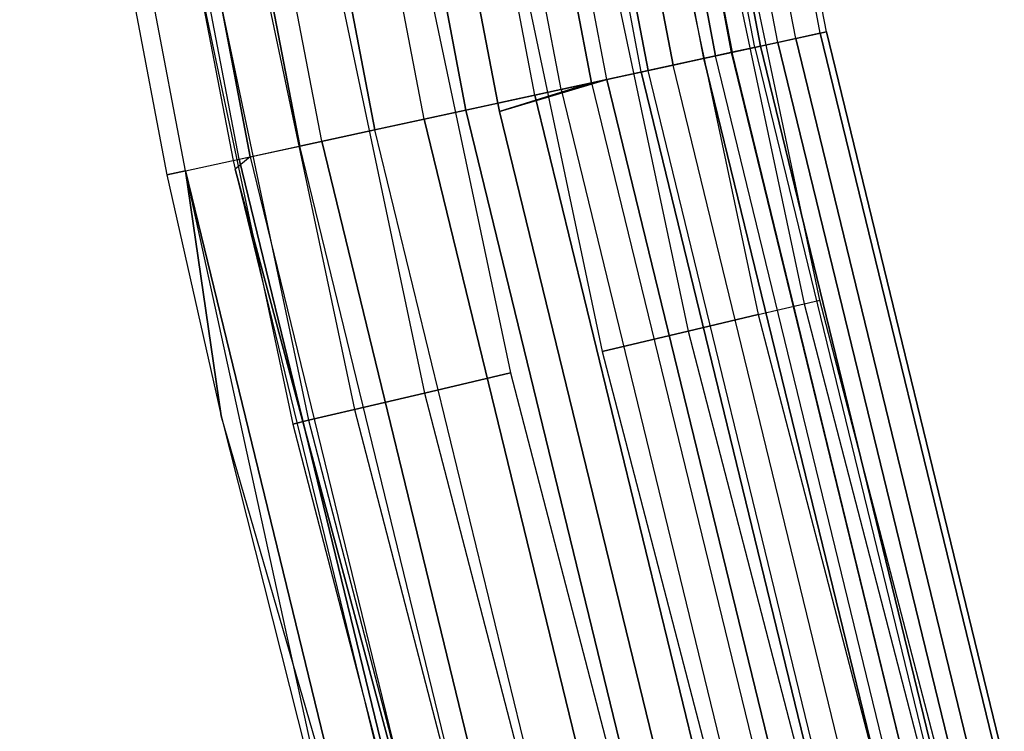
# Model space of a CAD drawing. Extents: x -176 to 176, y -176 to 176.
# Tile 53 of 208: x -113.96 to -106.69, y -28.6 to -23.34. Entities that reach past the tile are written whole.
import ezdxf

# ---------------------------------------------------------------- set-up
doc = ezdxf.new("R2010")
doc.units = 0
doc.header["$LTSCALE"] = 25.4
doc.layers.get('0').update_dxf_attribs({"linetype": 'CONTINUOUS'})

# ---------------------------------------------------------------- blocks, each defined once
blk = doc.blocks.new('BIURKOWA_B_STL')
at = {"color": 0}
for p, q in [((-108.3626, -23.508, 198.1699), (-109.4069, -18.0337, 198.1699)), ((-108.3626, -23.508, 198.1699), (-109.4069, -18.0337, 198.1699)), ((-108.3626, -23.508, 3.8301), (-109.4069, -18.0337, 3.8301)), ((-108.3626, -23.508, 3.8301), (-109.4069, -18.0337, 3.8301)), ((-108.2301, -23.4793, 200.5847), (-109.2731, -18.0117, 200.5847)), ((-108.2301, -23.4793, 200.5847), (-109.2731, -18.0117, 200.5847)), ((-108.2301, -23.4793, 1.4153), (-109.2731, -18.0117, 1.4153)), ((-108.2301, -23.4793, 1.4153), (-109.2731, -18.0117, 1.4153)), ((-108.0494, -23.4401, 198.9437), (-109.0906, -17.9816, 198.9437)), ((-108.0494, -23.4401, 198.9437), (-109.0906, -17.9816, 198.9437)), ((-108.0494, -23.4401, 3.0563), (-109.0906, -17.9816, 3.0563)), ((-108.0494, -23.4401, 3.0563), (-109.0906, -17.9816, 3.0563)), ((-108.0035, -23.4301, 199.7799), (-109.0443, -17.974, 199.7799)), ((-108.0035, -23.4301, 199.7799), (-109.0443, -17.974, 199.7799)), ((-108.0035, -23.4301, 2.2201), (-109.0443, -17.974, 2.2201)), ((-108.0035, -23.4301, 2.2201), (-109.0443, -17.974, 2.2201)), ((-108.7037, -23.582, 201.2678), (-109.7513, -18.0905, 201.2678)), ((-108.7037, -23.582, 201.2678), (-109.7513, -18.0905, 201.2678)), ((-108.7037, -23.582, 0.7322), (-109.7513, -18.0905, 0.7322)), ((-108.7037, -23.582, 0.7322), (-109.7513, -18.0905, 0.7322)), ((-108.7006, -23.5814, 3.4294), (-109.7482, -18.09, 3.4294)), ((-108.7006, -23.5814, 3.4294), (-109.7482, -18.09, 3.4294)), ((-109.7482, -18.09, 198.5706), (-108.7006, -23.5814, 198.5706)), ((-109.7482, -18.09, 198.5706), (-108.7006, -23.5814, 198.5706)), ((-108.5336, -23.5451, 2.0214), (-109.5795, -18.0622, 2.0214)), ((-108.5336, -23.5451, 2.0214), (-109.5795, -18.0622, 2.0214)), ((-108.5336, -23.5451, 199.9786), (-109.5795, -18.0622, 199.9786)), ((-108.5336, -23.5451, 199.9786), (-109.5795, -18.0622, 199.9786)), ((-108.491, -23.5359, 2.7411), (-109.5365, -18.0551, 2.7411)), ((-108.491, -23.5359, 2.7411), (-109.5365, -18.0551, 2.7411)), ((-109.5365, -18.0551, 199.2589), (-108.491, -23.5359, 199.2589)), ((-109.5365, -18.0551, 199.2589), (-108.491, -23.5359, 199.2589)), ((-110.1869, -18.1623, 3.997), (-109.1352, -23.6756, 3.997)), ((-110.1869, -18.1623, 3.997), (-109.1352, -23.6756, 3.997)), ((-109.1352, -23.6756, 198.003), (-110.1869, -18.1623, 198.003)), ((-109.1352, -23.6756, 198.003), (-110.1869, -18.1623, 198.003)), ((-108.908, -23.6263, 197.5454), (-109.9575, -18.1245, 197.5454)), ((-108.908, -23.6263, 197.5454), (-109.9575, -18.1245, 197.5454)), ((-108.908, -23.6263, 4.4546), (-109.9575, -18.1245, 4.4546)), ((-108.908, -23.6263, 4.4546), (-109.9575, -18.1245, 4.4546)), ((-109.8715, -18.1103, 1.3639), (-108.8227, -23.6078, 1.3639)), ((-109.8715, -18.1103, 1.3639), (-108.8227, -23.6078, 1.3639)), ((-108.8227, -23.6078, 200.6361), (-109.8715, -18.1103, 200.6361)), ((-108.8227, -23.6078, 200.6361), (-109.8715, -18.1103, 200.6361)), ((-109.6244, -23.7817, 197.1403), (-110.6808, -18.2437, 197.1403)), ((-109.6244, -23.7817, 197.1403), (-110.6808, -18.2437, 197.1403)), ((-109.6244, -23.7817, 4.8597), (-110.6808, -18.2437, 4.8597)), ((-109.6244, -23.7817, 4.8597), (-110.6808, -18.2437, 4.8597)), ((-109.3712, -23.7268, 201.7524), (-110.4252, -18.2016, 201.7524)), ((-109.3712, -23.7268, 201.7524), (-110.4252, -18.2016, 201.7524)), ((-109.3712, -23.7268, 0.2476), (-110.4252, -18.2016, 0.2476)), ((-109.3712, -23.7268, 0.2476), (-110.4252, -18.2016, 0.2476)), ((-109.321, -23.7159, 0.854), (-110.3745, -18.1932, 0.854)), ((-109.321, -23.7159, 0.854), (-110.3745, -18.1932, 0.854)), ((-110.3745, -18.1932, 201.146), (-109.321, -23.7159, 201.146)), ((-110.3745, -18.1932, 201.146), (-109.321, -23.7159, 201.146)), ((-109.9635, -23.8553, 0.5581), (-111.0233, -18.3002, 0.5581)), ((-109.9635, -23.8553, 0.5581), (-111.0233, -18.3002, 0.5581)), ((-109.9635, -23.8553, 201.4419), (-111.0233, -18.3002, 201.4419)), ((-109.9635, -23.8553, 201.4419), (-111.0233, -18.3002, 201.4419)), ((-110.7957, -18.2627, 4.37), (-109.7382, -23.8064, 4.37)), ((-110.7957, -18.2627, 4.37), (-109.7382, -23.8064, 4.37)), ((-109.7382, -23.8064, 197.63), (-110.7957, -18.2627, 197.63)), ((-109.7382, -23.8064, 197.63), (-110.7957, -18.2627, 197.63)), ((-110.4313, -23.9568, 197), (-111.4955, -18.378, 197)), ((-111.4955, -18.378, 5), (-110.4313, -23.9568, 5)), ((-111.4955, -18.378, 4.5), (-110.4313, -23.9568, 4.5)), ((-111.4955, -18.378, 5), (-110.4313, -23.9568, 5)), ((-111.4955, -18.378, 4.5), (-110.4313, -23.9568, 4.5)), ((-111.4955, -18.378, 197.5), (-110.4313, -23.9568, 197.5)), ((-110.4313, -23.9568, 197), (-111.4955, -18.378, 197)), ((-111.4955, -18.378, 197.5), (-110.4313, -23.9568, 197.5)), ((-110.1578, -23.8975, 201.9843), (-111.2193, -18.3325, 201.9843)), ((-110.1578, -23.8975, 201.9843), (-111.2193, -18.3325, 201.9843)), ((-110.1578, -23.8975, 0.0157), (-111.2193, -18.3325, 0.0157)), ((-110.1578, -23.8975, 0.0157), (-111.2193, -18.3325, 0.0157)), ((-110.975, -24.0747, 201.9373), (-112.0444, -18.4685, 201.9373)), ((-110.975, -24.0747, 201.9373), (-112.0444, -18.4685, 201.9373)), ((-110.975, -24.0747, 0.0627), (-112.0444, -18.4685, 0.0627)), ((-110.975, -24.0747, 0.0627), (-112.0444, -18.4685, 0.0627)), ((-111.7334, -18.4172, 0.5146), (-110.6669, -24.0079, 0.5146)), ((-111.7334, -18.4172, 0.5146), (-110.6669, -24.0079, 0.5146)), ((-110.6669, -24.0079, 201.4854), (-111.7334, -18.4172, 201.4854)), ((-110.6669, -24.0079, 201.4854), (-111.7334, -18.4172, 201.4854)), ((-112.4126, -18.5292, 0.7291), (-111.3396, -24.1539, 0.7291)), ((-112.4126, -18.5292, 0.7291), (-111.3396, -24.1539, 0.7291)), ((-111.3396, -24.1539, 201.2709), (-112.4126, -18.5292, 201.2709)), ((-111.3396, -24.1539, 201.2709), (-112.4126, -18.5292, 201.2709)), ((-111.7311, -24.2388, 201.6168), (-112.8079, -18.5943, 201.6168)), ((-111.7311, -24.2388, 201.6168), (-112.8079, -18.5943, 201.6168)), ((-111.7311, -24.2388, 0.3832), (-112.8079, -18.5943, 0.3832)), ((-111.7311, -24.2388, 0.3832), (-112.8079, -18.5943, 0.3832)), ((-112.2588, -24.3533, 1.7908), (-113.3406, -18.6821, 1.7908)), ((-112.2588, -24.3533, 1.7908), (-113.3406, -18.6821, 1.7908)), ((-113.3406, -18.6821, 200.2092), (-112.2588, -24.3533, 200.2092)), ((-113.3406, -18.6821, 200.2092), (-112.2588, -24.3533, 200.2092)), ((-111.8943, -24.2742, 1.1738), (-112.9726, -18.6215, 1.1738)), ((-111.8943, -24.2742, 1.1738), (-112.9726, -18.6215, 1.1738)), ((-112.9726, -18.6215, 200.8262), (-111.8943, -24.2742, 200.8262)), ((-112.9726, -18.6215, 200.8262), (-111.8943, -24.2742, 200.8262)), ((-112.7374, -24.4571, 200.3257), (-113.8238, -18.7618, 200.3257)), ((-112.7374, -24.4571, 200.3257), (-113.8238, -18.7618, 200.3257)), ((-112.7374, -24.4571, 1.6743), (-113.8238, -18.7618, 1.6743)), ((-112.7374, -24.4571, 1.6743), (-113.8238, -18.7618, 1.6743)), ((-113.4689, -18.7033, 2.5), (-112.3858, -24.3808, 2.5)), ((-113.4689, -18.7033, 2.5), (-112.3858, -24.3808, 2.5)), ((-113.4689, -18.7033, 199.5), (-112.3858, -24.3808, 199.5)), ((-113.4689, -18.7033, 199.5), (-112.3858, -24.3808, 199.5)), ((-112.3414, -24.3712, 201.0587), (-113.4241, -18.6959, 201.0587)), ((-112.3414, -24.3712, 201.0587), (-113.4241, -18.6959, 201.0587)), ((-112.3414, -24.3712, 0.9413), (-113.4241, -18.6959, 0.9413)), ((-112.3414, -24.3712, 0.9413), (-113.4241, -18.6959, 0.9413)), ((-113.9622, -18.7846, 199.5), (-112.8745, -24.4868, 199.5)), ((-113.9622, -18.7846, 199.5), (-112.8745, -24.4868, 199.5)), ((-113.9622, -18.7846, 2.5), (-112.8745, -24.4868, 2.5)), ((-113.9622, -18.7846, 2.5), (-112.8745, -24.4868, 2.5)), ((-109.2286, -20.4184, 200.184), (-108.169, -25.4411, 200.184)), ((-109.2286, -20.4184, 200.184), (-108.169, -25.4411, 200.184)), ((-109.2286, -20.4184, 198.816), (-108.169, -25.4411, 198.816)), ((-109.2286, -20.4184, 198.816), (-108.169, -25.4411, 198.816)), ((-109.2286, -20.4184, 3.184), (-108.169, -25.4411, 3.184)), ((-109.2286, -20.4184, 3.184), (-108.169, -25.4411, 3.184)), ((-109.2286, -20.4184, 1.816), (-108.169, -25.4411, 1.816)), ((-109.2286, -20.4184, 1.816), (-108.169, -25.4411, 1.816)), ((-108.0516, -25.4135, 199.5), (-109.11, -20.3962, 199.5)), ((-108.0516, -25.4135, 199.5), (-109.11, -20.3962, 199.5)), ((-108.0516, -25.4135, 2.5), (-109.11, -20.3962, 2.5)), ((-108.0516, -25.4135, 2.5), (-109.11, -20.3962, 2.5)), ((-109.57, -20.4822, 200.7856), (-108.5071, -25.5206, 200.7856)), ((-109.57, -20.4822, 200.7856), (-108.5071, -25.5206, 200.7856)), ((-109.57, -20.4822, 198.2144), (-108.5071, -25.5206, 198.2144)), ((-109.57, -20.4822, 198.2144), (-108.5071, -25.5206, 198.2144)), ((-109.57, -20.4822, 3.7856), (-108.5071, -25.5206, 3.7856)), ((-109.57, -20.4822, 3.7856), (-108.5071, -25.5206, 3.7856)), ((-109.57, -20.4822, 1.2144), (-108.5071, -25.5206, 1.2144)), ((-109.57, -20.4822, 1.2144), (-108.5071, -25.5206, 1.2144)), ((-110.093, -20.5799, 201.2321), (-109.0251, -25.6425, 201.2321)), ((-110.093, -20.5799, 201.2321), (-109.0251, -25.6425, 201.2321)), ((-110.093, -20.5799, 197.7679), (-109.0251, -25.6425, 197.7679)), ((-110.093, -20.5799, 197.7679), (-109.0251, -25.6425, 197.7679)), ((-110.093, -20.5799, 4.2321), (-109.0251, -25.6425, 4.2321)), ((-110.093, -20.5799, 4.2321), (-109.0251, -25.6425, 4.2321)), ((-110.093, -20.5799, 0.7679), (-109.0251, -25.6425, 0.7679)), ((-110.093, -20.5799, 0.7679), (-109.0251, -25.6425, 0.7679)), ((-110.7346, -20.6999, 201.4696), (-109.6604, -25.7919, 201.4696)), ((-110.7346, -20.6999, 197.5304), (-109.6604, -25.7919, 197.5304)), ((-110.7346, -20.6999, 197.5304), (-109.6604, -25.7919, 197.5304)), ((-110.7346, -20.6999, 201.4696), (-109.6604, -25.7919, 201.4696)), ((-110.7346, -20.6999, 4.4696), (-109.6604, -25.7919, 4.4696)), ((-110.7346, -20.6999, 0.5304), (-109.6604, -25.7919, 0.5304)), ((-110.7346, -20.6999, 0.5304), (-109.6604, -25.7919, 0.5304)), ((-110.7346, -20.6999, 4.4696), (-109.6604, -25.7919, 4.4696)), ((-111.4173, -20.8275, 201.4696), (-110.3366, -25.9509, 201.4696)), ((-111.4173, -20.8275, 197.5304), (-110.3366, -25.9509, 197.5304)), ((-111.4173, -20.8275, 197.5304), (-110.3366, -25.9509, 197.5304)), ((-111.4173, -20.8275, 201.4696), (-110.3366, -25.9509, 201.4696)), ((-111.4173, -20.8275, 4.4696), (-110.3366, -25.9509, 4.4696)), ((-111.4173, -20.8275, 0.5304), (-110.3366, -25.9509, 0.5304)), ((-111.4173, -20.8275, 0.5304), (-110.3366, -25.9509, 0.5304)), ((-111.4173, -20.8275, 4.4696), (-110.3366, -25.9509, 4.4696)), ((-112.0589, -20.9474, 201.2321), (-110.9719, -26.1004, 201.2321)), ((-112.0589, -20.9474, 201.2321), (-110.9719, -26.1004, 201.2321)), ((-112.0589, -20.9474, 197.7679), (-110.9719, -26.1004, 197.7679)), ((-112.0589, -20.9474, 197.7679), (-110.9719, -26.1004, 197.7679)), ((-112.0589, -20.9474, 4.2321), (-110.9719, -26.1004, 4.2321)), ((-112.0589, -20.9474, 4.2321), (-110.9719, -26.1004, 4.2321)), ((-112.0589, -20.9474, 0.7679), (-110.9719, -26.1004, 0.7679)), ((-112.0589, -20.9474, 0.7679), (-110.9719, -26.1004, 0.7679)), ((-112.582, -21.0452, 200.7856), (-111.4899, -26.2222, 200.7856)), ((-112.582, -21.0452, 200.7856), (-111.4899, -26.2222, 200.7856)), ((-112.582, -21.0452, 198.2144), (-111.4899, -26.2222, 198.2144)), ((-112.582, -21.0452, 198.2144), (-111.4899, -26.2222, 198.2144)), ((-112.582, -21.0452, 3.7856), (-111.4899, -26.2222, 3.7856)), ((-112.582, -21.0452, 3.7856), (-111.4899, -26.2222, 3.7856)), ((-112.582, -21.0452, 1.2144), (-111.4899, -26.2222, 1.2144)), ((-112.582, -21.0452, 1.2144), (-111.4899, -26.2222, 1.2144)), ((-113.0419, -21.1312, 199.5), (-111.9454, -26.3293, 199.5)), ((-113.0419, -21.1312, 199.5), (-111.9454, -26.3293, 199.5)), ((-113.0419, -21.1312, 2.5), (-111.9454, -26.3293, 2.5)), ((-113.0419, -21.1312, 2.5), (-111.9454, -26.3293, 2.5)), ((-112.9233, -21.109, 200.184), (-111.828, -26.3017, 200.184)), ((-112.9233, -21.109, 200.184), (-111.828, -26.3017, 200.184)), ((-112.9233, -21.109, 198.816), (-111.828, -26.3017, 198.816)), ((-112.9233, -21.109, 198.816), (-111.828, -26.3017, 198.816)), ((-112.9233, -21.109, 3.184), (-111.828, -26.3017, 3.184)), ((-112.9233, -21.109, 3.184), (-111.828, -26.3017, 3.184)), ((-112.9233, -21.109, 1.816), (-111.828, -26.3017, 1.816)), ((-112.9233, -21.109, 1.816), (-111.828, -26.3017, 1.816)), ((-108.7037, -23.582, 201.2678), (-108.2301, -23.4793, 200.5847)), ((-108.7037, -23.582, 201.2678), (-108.2301, -23.4793, 200.5847)), ((-108.7037, -23.582, 0.7322), (-108.2301, -23.4793, 1.4153)), ((-108.7037, -23.582, 0.7322), (-108.2301, -23.4793, 1.4153)), ((-108.0494, -23.4401, 198.9437), (-108.3626, -23.508, 198.1699)), ((-108.0494, -23.4401, 198.9437), (-108.3626, -23.508, 198.1699)), ((-108.0494, -23.4401, 3.0563), (-108.3626, -23.508, 3.8301)), ((-108.0494, -23.4401, 3.0563), (-108.3626, -23.508, 3.8301)), ((-108.2301, -23.4793, 200.5847), (-108.0035, -23.4301, 199.7799)), ((-108.2301, -23.4793, 200.5847), (-108.0035, -23.4301, 199.7799)), ((-108.2301, -23.4793, 1.4153), (-108.0035, -23.4301, 2.2201)), ((-108.2301, -23.4793, 1.4153), (-108.0035, -23.4301, 2.2201)), ((-108.2301, -23.4793, 200.5847), (-106.9137, -28.8876, 200.5847)), ((-108.2301, -23.4793, 200.5847), (-106.9137, -28.8876, 200.5847)), ((-106.9137, -28.8876, 1.4153), (-108.2301, -23.4793, 1.4153)), ((-106.9137, -28.8876, 1.4153), (-108.2301, -23.4793, 1.4153)), ((-108.0035, -23.4301, 199.7799), (-108.0494, -23.4401, 198.9437)), ((-108.0035, -23.4301, 199.7799), (-108.0494, -23.4401, 198.9437)), ((-108.0035, -23.4301, 2.2201), (-108.0494, -23.4401, 3.0563)), ((-108.0035, -23.4301, 2.2201), (-108.0494, -23.4401, 3.0563)), ((-108.0494, -23.4401, 198.9437), (-106.7352, -28.8393, 198.9437)), ((-108.0494, -23.4401, 198.9437), (-106.7352, -28.8393, 198.9437)), ((-106.7352, -28.8393, 3.0563), (-108.0494, -23.4401, 3.0563)), ((-106.7352, -28.8393, 3.0563), (-108.0494, -23.4401, 3.0563)), ((-108.0035, -23.4301, 199.7799), (-106.6898, -28.8271, 199.7799)), ((-108.0035, -23.4301, 199.7799), (-106.6898, -28.8271, 199.7799)), ((-106.6898, -28.8271, 2.2201), (-108.0035, -23.4301, 2.2201)), ((-106.6898, -28.8271, 2.2201), (-108.0035, -23.4301, 2.2201)), ((-108.3626, -23.508, 198.1699), (-108.908, -23.6263, 197.5454)), ((-108.3626, -23.508, 198.1699), (-108.908, -23.6263, 197.5454)), ((-108.3626, -23.508, 3.8301), (-108.908, -23.6263, 4.4546)), ((-108.3626, -23.508, 3.8301), (-108.908, -23.6263, 4.4546)), ((-108.5336, -23.5451, 2.0214), (-108.8227, -23.6078, 1.3639)), ((-108.5336, -23.5451, 2.0214), (-108.8227, -23.6078, 1.3639)), ((-108.5336, -23.5451, 199.9786), (-108.8227, -23.6078, 200.6361)), ((-108.5336, -23.5451, 199.9786), (-108.8227, -23.6078, 200.6361)), ((-108.491, -23.5359, 2.7411), (-108.7006, -23.5814, 3.4294)), ((-108.491, -23.5359, 2.7411), (-108.7006, -23.5814, 3.4294)), ((-108.491, -23.5359, 199.2589), (-108.7006, -23.5814, 198.5706)), ((-108.491, -23.5359, 199.2589), (-108.7006, -23.5814, 198.5706)), ((-108.5336, -23.5451, 2.0214), (-108.491, -23.5359, 2.7411)), ((-108.5336, -23.5451, 2.0214), (-108.491, -23.5359, 2.7411)), ((-108.5336, -23.5451, 199.9786), (-108.491, -23.5359, 199.2589)), ((-108.5336, -23.5451, 199.9786), (-108.491, -23.5359, 199.2589)), ((-108.5336, -23.5451, 2.0214), (-107.2135, -28.9686, 2.0214)), ((-108.5336, -23.5451, 2.0214), (-107.2135, -28.9686, 2.0214)), ((-108.5336, -23.5451, 199.9786), (-107.2135, -28.9686, 199.9786)), ((-108.5336, -23.5451, 199.9786), (-107.2135, -28.9686, 199.9786)), ((-107.1714, -28.9572, 2.7411), (-108.491, -23.5359, 2.7411)), ((-107.1714, -28.9572, 2.7411), (-108.491, -23.5359, 2.7411)), ((-108.491, -23.5359, 199.2589), (-107.1714, -28.9572, 199.2589)), ((-108.491, -23.5359, 199.2589), (-107.1714, -28.9572, 199.2589)), ((-108.3626, -23.508, 198.1699), (-107.0446, -28.9229, 198.1699)), ((-108.3626, -23.508, 198.1699), (-107.0446, -28.9229, 198.1699)), ((-107.0446, -28.9229, 3.8301), (-108.3626, -23.508, 3.8301)), ((-107.0446, -28.9229, 3.8301), (-108.3626, -23.508, 3.8301)), ((-108.908, -23.6263, 197.5454), (-109.6244, -23.7817, 197.1403)), ((-108.908, -23.6263, 197.5454), (-109.6244, -23.7817, 197.1403)), ((-108.908, -23.6263, 4.4546), (-109.6244, -23.7817, 4.8597)), ((-108.908, -23.6263, 4.4546), (-109.6244, -23.7817, 4.8597)), ((-109.3712, -23.7268, 201.7524), (-108.7037, -23.582, 201.2678)), ((-109.3712, -23.7268, 201.7524), (-108.7037, -23.582, 201.2678)), ((-109.3712, -23.7268, 0.2476), (-108.7037, -23.582, 0.7322)), ((-109.3712, -23.7268, 0.2476), (-108.7037, -23.582, 0.7322)), ((-109.321, -23.7159, 0.854), (-108.8227, -23.6078, 1.3639)), ((-109.321, -23.7159, 0.854), (-108.8227, -23.6078, 1.3639)), ((-108.8227, -23.6078, 200.6361), (-109.321, -23.7159, 201.146)), ((-108.8227, -23.6078, 200.6361), (-109.321, -23.7159, 201.146)), ((-108.7006, -23.5814, 3.4294), (-109.1352, -23.6756, 3.997)), ((-108.7006, -23.5814, 3.4294), (-109.1352, -23.6756, 3.997)), ((-109.1352, -23.6756, 198.003), (-108.7006, -23.5814, 198.5706)), ((-109.1352, -23.6756, 198.003), (-108.7006, -23.5814, 198.5706)), ((-108.908, -23.6263, 197.5454), (-107.5834, -29.0685, 197.5454)), ((-108.908, -23.6263, 197.5454), (-107.5834, -29.0685, 197.5454)), ((-107.5834, -29.0685, 4.4546), (-108.908, -23.6263, 4.4546)), ((-107.5834, -29.0685, 4.4546), (-108.908, -23.6263, 4.4546)), ((-107.4991, -29.0458, 1.3639), (-108.8227, -23.6078, 1.3639)), ((-107.4991, -29.0458, 1.3639), (-108.8227, -23.6078, 1.3639)), ((-107.4991, -29.0458, 200.6361), (-108.8227, -23.6078, 200.6361)), ((-107.4991, -29.0458, 200.6361), (-108.8227, -23.6078, 200.6361)), ((-108.7037, -23.582, 201.2678), (-107.3816, -29.014, 201.2678)), ((-108.7037, -23.582, 201.2678), (-107.3816, -29.014, 201.2678)), ((-107.3816, -29.014, 0.7322), (-108.7037, -23.582, 0.7322)), ((-107.3816, -29.014, 0.7322), (-108.7037, -23.582, 0.7322)), ((-107.3785, -29.0132, 3.4294), (-108.7006, -23.5814, 3.4294)), ((-107.3785, -29.0132, 3.4294), (-108.7006, -23.5814, 3.4294)), ((-107.3785, -29.0132, 198.5706), (-108.7006, -23.5814, 198.5706)), ((-107.3785, -29.0132, 198.5706), (-108.7006, -23.5814, 198.5706)), ((-109.7382, -23.8064, 4.37), (-109.1352, -23.6756, 3.997)), ((-109.7382, -23.8064, 4.37), (-109.1352, -23.6756, 3.997)), ((-109.7382, -23.8064, 197.63), (-109.1352, -23.6756, 198.003)), ((-109.7382, -23.8064, 197.63), (-109.1352, -23.6756, 198.003)), ((-107.8078, -29.1292, 3.997), (-109.1352, -23.6756, 3.997)), ((-107.8078, -29.1292, 3.997), (-109.1352, -23.6756, 3.997)), ((-107.8078, -29.1292, 198.003), (-109.1352, -23.6756, 198.003)), ((-107.8078, -29.1292, 198.003), (-109.1352, -23.6756, 198.003)), ((-110.1578, -23.8975, 201.9843), (-109.3712, -23.7268, 201.7524)), ((-110.1578, -23.8975, 201.9843), (-109.3712, -23.7268, 201.7524)), ((-110.1578, -23.8975, 0.0157), (-109.3712, -23.7268, 0.2476)), ((-110.1578, -23.8975, 0.0157), (-109.3712, -23.7268, 0.2476)), ((-109.9635, -23.8553, 0.5581), (-109.321, -23.7159, 0.854)), ((-109.9635, -23.8553, 0.5581), (-109.321, -23.7159, 0.854)), ((-109.9635, -23.8553, 201.4419), (-109.321, -23.7159, 201.146)), ((-109.9635, -23.8553, 201.4419), (-109.321, -23.7159, 201.146)), ((-109.3712, -23.7268, 201.7524), (-108.041, -29.1922, 201.7524)), ((-109.3712, -23.7268, 201.7524), (-108.041, -29.1922, 201.7524)), ((-108.041, -29.1922, 0.2476), (-109.3712, -23.7268, 0.2476)), ((-108.041, -29.1922, 0.2476), (-109.3712, -23.7268, 0.2476)), ((-107.9913, -29.1787, 0.854), (-109.321, -23.7159, 0.854)), ((-107.9913, -29.1787, 0.854), (-109.321, -23.7159, 0.854)), ((-107.9913, -29.1787, 201.146), (-109.321, -23.7159, 201.146)), ((-107.9913, -29.1787, 201.146), (-109.321, -23.7159, 201.146)), ((-110.4313, -23.9568, 197), (-109.6244, -23.7817, 197.1403)), ((-110.4313, -23.9568, 197), (-109.6244, -23.7817, 197.1403)), ((-109.6244, -23.7817, 4.8597), (-110.4313, -23.9568, 5)), ((-109.6244, -23.7817, 4.8597), (-110.4313, -23.9568, 5)), ((-110.4313, -23.9568, 4.5), (-109.7382, -23.8064, 4.37)), ((-110.4313, -23.9568, 4.5), (-109.7382, -23.8064, 4.37)), ((-110.4313, -23.9568, 197.5), (-109.7382, -23.8064, 197.63)), ((-110.4313, -23.9568, 197.5), (-109.7382, -23.8064, 197.63)), ((-109.6244, -23.7817, 197.1403), (-110.4176, -24.0199, 197)), ((-109.6244, -23.7817, 197.1403), (-110.4176, -24.0199, 197)), ((-110.4176, -24.0199, 5), (-109.6244, -23.7817, 4.8597)), ((-110.4176, -24.0199, 5), (-109.6244, -23.7817, 4.8597)), ((-109.7382, -23.8064, 4.37), (-110.4176, -24.0199, 4.5)), ((-109.7382, -23.8064, 4.37), (-110.4176, -24.0199, 4.5)), ((-109.7382, -23.8064, 197.63), (-110.4176, -24.0199, 197.5)), ((-109.7382, -23.8064, 197.63), (-110.4176, -24.0199, 197.5)), ((-109.7382, -23.8064, 4.37), (-108.4035, -29.2901, 4.37)), ((-109.7382, -23.8064, 4.37), (-108.4035, -29.2901, 4.37)), ((-109.7382, -23.8064, 197.63), (-108.4035, -29.2901, 197.63)), ((-109.7382, -23.8064, 197.63), (-108.4035, -29.2901, 197.63)), ((-109.6244, -23.7817, 197.1403), (-108.291, -29.2597, 197.1403)), ((-109.6244, -23.7817, 197.1403), (-108.291, -29.2597, 197.1403)), ((-108.291, -29.2597, 4.8597), (-109.6244, -23.7817, 4.8597)), ((-108.291, -29.2597, 4.8597), (-109.6244, -23.7817, 4.8597)), ((-110.975, -24.0747, 201.9373), (-110.1578, -23.8975, 201.9843)), ((-110.975, -24.0747, 201.9373), (-110.1578, -23.8975, 201.9843)), ((-110.975, -24.0747, 0.0627), (-110.1578, -23.8975, 0.0157)), ((-110.975, -24.0747, 0.0627), (-110.1578, -23.8975, 0.0157)), ((-109.9635, -23.8553, 0.5581), (-110.6669, -24.0079, 0.5146)), ((-109.9635, -23.8553, 0.5581), (-110.6669, -24.0079, 0.5146)), ((-109.9635, -23.8553, 201.4419), (-110.6669, -24.0079, 201.4854)), ((-109.9635, -23.8553, 201.4419), (-110.6669, -24.0079, 201.4854)), ((-110.1578, -23.8975, 201.9843), (-108.8179, -29.4021, 201.9843)), ((-110.1578, -23.8975, 201.9843), (-108.8179, -29.4021, 201.9843)), ((-108.8179, -29.4021, 0.0157), (-110.1578, -23.8975, 0.0157)), ((-108.8179, -29.4021, 0.0157), (-110.1578, -23.8975, 0.0157)), ((-109.9635, -23.8553, 0.5581), (-108.6261, -29.3502, 0.5581)), ((-109.9635, -23.8553, 0.5581), (-108.6261, -29.3502, 0.5581)), ((-109.9635, -23.8553, 201.4419), (-108.6261, -29.3502, 201.4419)), ((-109.9635, -23.8553, 201.4419), (-108.6261, -29.3502, 201.4419)), ((-110.4176, -24.0199, 197), (-110.4313, -23.9568, 197)), ((-110.4313, -23.9568, 5), (-110.4176, -24.0199, 5)), ((-110.4313, -23.9568, 4.5), (-110.4313, -23.9568, 5)), ((-110.4313, -23.9568, 4.5), (-110.4313, -23.9568, 5)), ((-110.4313, -23.9568, 4.5), (-110.4176, -24.0199, 4.5)), ((-110.4313, -23.9568, 5), (-110.4176, -24.0199, 5)), ((-110.4313, -23.9568, 4.5), (-110.4176, -24.0199, 4.5)), ((-110.4313, -23.9568, 197.5), (-110.4176, -24.0199, 197.5)), ((-110.4313, -23.9568, 197), (-110.4313, -23.9568, 197.5)), ((-110.4313, -23.9568, 197), (-110.4313, -23.9568, 197.5)), ((-110.4176, -24.0199, 197), (-110.4313, -23.9568, 197)), ((-110.4313, -23.9568, 197.5), (-110.4176, -24.0199, 197.5)), ((-110.6669, -24.0079, 0.5146), (-111.3396, -24.1539, 0.7291)), ((-110.6669, -24.0079, 0.5146), (-111.3396, -24.1539, 0.7291)), ((-110.6669, -24.0079, 201.4854), (-111.3396, -24.1539, 201.2709)), ((-110.6669, -24.0079, 201.4854), (-111.3396, -24.1539, 201.2709)), ((-110.6669, -24.0079, 0.5146), (-109.3209, -29.538, 0.5146)), ((-110.6669, -24.0079, 0.5146), (-109.3209, -29.538, 0.5146)), ((-109.3209, -29.538, 201.4854), (-110.6669, -24.0079, 201.4854)), ((-109.3209, -29.538, 201.4854), (-110.6669, -24.0079, 201.4854)), ((-109.0881, -29.4751, 197), (-110.4176, -24.0199, 197)), ((-110.4176, -24.0199, 5), (-109.0881, -29.4751, 5)), ((-110.4176, -24.0199, 4.5), (-110.4176, -24.0199, 5)), ((-110.4176, -24.0199, 4.5), (-110.4176, -24.0199, 5)), ((-110.4176, -24.0199, 4.5), (-109.0881, -29.4751, 4.5)), ((-110.4176, -24.0199, 5), (-109.0881, -29.4751, 5)), ((-110.4176, -24.0199, 4.5), (-109.0881, -29.4751, 4.5)), ((-110.4176, -24.0199, 197.5), (-109.0881, -29.4751, 197.5)), ((-110.4176, -24.0199, 197), (-110.4176, -24.0199, 197.5)), ((-110.4176, -24.0199, 197), (-110.4176, -24.0199, 197.5)), ((-109.0881, -29.4751, 197), (-110.4176, -24.0199, 197)), ((-110.4176, -24.0199, 197.5), (-109.0881, -29.4751, 197.5)), ((-111.7311, -24.2388, 201.6168), (-110.975, -24.0747, 201.9373)), ((-111.7311, -24.2388, 201.6168), (-110.975, -24.0747, 201.9373)), ((-111.7311, -24.2388, 0.3832), (-110.975, -24.0747, 0.0627)), ((-111.7311, -24.2388, 0.3832), (-110.975, -24.0747, 0.0627)), ((-110.975, -24.0747, 201.9373), (-109.6252, -29.6202, 201.9373)), ((-110.975, -24.0747, 201.9373), (-109.6252, -29.6202, 201.9373)), ((-109.6252, -29.6202, 0.0627), (-110.975, -24.0747, 0.0627)), ((-109.6252, -29.6202, 0.0627), (-110.975, -24.0747, 0.0627)), ((-111.8943, -24.2742, 1.1738), (-111.3396, -24.1539, 0.7291)), ((-111.8943, -24.2742, 1.1738), (-111.3396, -24.1539, 0.7291)), ((-111.3396, -24.1539, 201.2709), (-111.8943, -24.2742, 200.8262)), ((-111.3396, -24.1539, 201.2709), (-111.8943, -24.2742, 200.8262)), ((-109.9854, -29.7175, 0.7291), (-111.3396, -24.1539, 0.7291)), ((-109.9854, -29.7175, 0.7291), (-111.3396, -24.1539, 0.7291)), ((-109.9854, -29.7175, 201.2709), (-111.3396, -24.1539, 201.2709)), ((-109.9854, -29.7175, 201.2709), (-111.3396, -24.1539, 201.2709)), ((-112.3414, -24.3712, 201.0587), (-111.7311, -24.2388, 201.6168)), ((-112.3414, -24.3712, 201.0587), (-111.7311, -24.2388, 201.6168)), ((-112.3414, -24.3712, 0.9413), (-111.7311, -24.2388, 0.3832)), ((-112.3414, -24.3712, 0.9413), (-111.7311, -24.2388, 0.3832)), ((-112.2588, -24.3533, 1.7908), (-111.8943, -24.2742, 1.1738)), ((-112.2588, -24.3533, 1.7908), (-111.8943, -24.2742, 1.1738)), ((-112.2588, -24.3533, 200.2092), (-111.8943, -24.2742, 200.8262)), ((-112.2588, -24.3533, 200.2092), (-111.8943, -24.2742, 200.8262)), ((-110.5333, -29.8656, 1.1738), (-111.8943, -24.2742, 1.1738)), ((-110.5333, -29.8656, 1.1738), (-111.8943, -24.2742, 1.1738)), ((-110.5333, -29.8656, 200.8262), (-111.8943, -24.2742, 200.8262)), ((-110.5333, -29.8656, 200.8262), (-111.8943, -24.2742, 200.8262)), ((-111.7311, -24.2388, 201.6168), (-110.3722, -29.822, 201.6168)), ((-111.7311, -24.2388, 201.6168), (-110.3722, -29.822, 201.6168)), ((-110.3722, -29.822, 0.3832), (-111.7311, -24.2388, 0.3832)), ((-110.3722, -29.822, 0.3832), (-111.7311, -24.2388, 0.3832)), ((-112.3858, -24.3808, 2.5), (-112.2588, -24.3533, 1.7908)), ((-112.3858, -24.3808, 2.5), (-112.2588, -24.3533, 1.7908)), ((-112.3858, -24.3808, 199.5), (-112.2588, -24.3533, 200.2092)), ((-112.3858, -24.3808, 199.5), (-112.2588, -24.3533, 200.2092)), ((-112.2588, -24.3533, 1.7908), (-112.3719, -24.445, 2.5)), ((-112.2588, -24.3533, 1.7908), (-112.3719, -24.445, 2.5)), ((-112.2588, -24.3533, 200.2092), (-112.3719, -24.445, 199.5)), ((-112.2588, -24.3533, 200.2092), (-112.3719, -24.445, 199.5)), ((-112.2588, -24.3533, 1.7908), (-110.8934, -29.9629, 1.7908)), ((-112.2588, -24.3533, 1.7908), (-110.8934, -29.9629, 1.7908)), ((-112.2588, -24.3533, 200.2092), (-110.8934, -29.9629, 200.2092)), ((-112.2588, -24.3533, 200.2092), (-110.8934, -29.9629, 200.2092)), ((-112.7374, -24.4571, 200.3257), (-112.3414, -24.3712, 201.0587)), ((-112.7374, -24.4571, 200.3257), (-112.3414, -24.3712, 201.0587)), ((-112.7374, -24.4571, 1.6743), (-112.3414, -24.3712, 0.9413)), ((-112.7374, -24.4571, 1.6743), (-112.3414, -24.3712, 0.9413)), ((-112.3858, -24.3808, 2.5), (-112.3719, -24.445, 2.5)), ((-112.3858, -24.3808, 2.5), (-112.3719, -24.445, 2.5)), ((-112.3858, -24.3808, 2.5), (-112.3858, -24.3808, 199.5)), ((-112.3858, -24.3808, 199.5), (-112.3719, -24.445, 199.5)), ((-112.3858, -24.3808, 2.5), (-112.3858, -24.3808, 199.5)), ((-112.3858, -24.3808, 199.5), (-112.3719, -24.445, 199.5)), ((-112.3414, -24.3712, 201.0587), (-110.975, -29.9849, 201.0587)), ((-112.3414, -24.3712, 201.0587), (-110.975, -29.9849, 201.0587)), ((-110.975, -29.9849, 0.9413), (-112.3414, -24.3712, 0.9413)), ((-110.975, -29.9849, 0.9413), (-112.3414, -24.3712, 0.9413)), ((-112.8745, -24.4868, 199.5), (-112.7374, -24.4571, 200.3257)), ((-112.8745, -24.4868, 199.5), (-112.7374, -24.4571, 200.3257)), ((-112.7374, -24.4571, 1.6743), (-112.8745, -24.4868, 2.5)), ((-112.7374, -24.4571, 1.6743), (-112.8745, -24.4868, 2.5)), ((-112.8745, -24.4868, 199.5), (-112.4731, -26.2687, 199.5)), ((-112.8745, -24.4868, 199.5), (-112.4731, -26.2687, 199.5)), ((-112.8745, -24.4868, 199.5), (-112.8745, -24.4868, 2.5)), ((-112.8745, -24.4868, 2.5), (-112.4731, -26.2687, 2.5)), ((-112.8745, -24.4868, 199.5), (-112.8745, -24.4868, 2.5)), ((-112.8745, -24.4868, 2.5), (-112.4731, -26.2687, 2.5)), ((-112.7374, -24.4571, 200.3257), (-111.3661, -30.0906, 200.3257)), ((-112.7374, -24.4571, 200.3257), (-111.3661, -30.0906, 200.3257)), ((-112.7374, -24.4571, 200.3257), (-112.4731, -26.2687, 199.5)), ((-112.7374, -24.4571, 200.3257), (-112.4731, -26.2687, 199.5)), ((-111.3661, -30.0906, 1.6743), (-112.7374, -24.4571, 1.6743)), ((-111.5016, -30.1272, 2.5), (-112.7374, -24.4571, 1.6743)), ((-111.3661, -30.0906, 1.6743), (-112.7374, -24.4571, 1.6743)), ((-111.5016, -30.1272, 2.5), (-112.7374, -24.4571, 1.6743)), ((-112.4731, -26.2687, 2.5), (-112.7374, -24.4571, 1.6743)), ((-112.4731, -26.2687, 2.5), (-112.7374, -24.4571, 1.6743)), ((-112.3719, -24.445, 2.5), (-111.0189, -29.9968, 2.5)), ((-110.8934, -29.9629, 1.7908), (-112.3719, -24.445, 2.5)), ((-110.8934, -29.9629, 1.7908), (-112.3719, -24.445, 2.5)), ((-112.3719, -24.445, 2.5), (-111.0189, -29.9968, 2.5)), ((-112.3719, -24.445, 2.5), (-112.3719, -24.445, 199.5)), ((-112.3719, -24.445, 199.5), (-111.0189, -29.9968, 199.5)), ((-112.3719, -24.445, 2.5), (-112.3719, -24.445, 199.5)), ((-112.3719, -24.445, 199.5), (-111.0189, -29.9968, 199.5)), ((-112.3719, -24.445, 199.5), (-110.8934, -29.9629, 200.2092)), ((-112.3719, -24.445, 199.5), (-110.8934, -29.9629, 200.2092)), ((-108.5071, -25.5206, 200.7856), (-108.169, -25.4411, 200.184)), ((-108.5071, -25.5206, 200.7856), (-108.169, -25.4411, 200.184)), ((-108.5071, -25.5206, 198.2144), (-108.169, -25.4411, 198.816)), ((-108.5071, -25.5206, 198.2144), (-108.169, -25.4411, 198.816)), ((-108.5071, -25.5206, 3.7856), (-108.169, -25.4411, 3.184)), ((-108.5071, -25.5206, 3.7856), (-108.169, -25.4411, 3.184)), ((-108.5071, -25.5206, 1.2144), (-108.169, -25.4411, 1.816)), ((-108.5071, -25.5206, 1.2144), (-108.169, -25.4411, 1.816)), ((-108.169, -25.4411, 200.184), (-108.0516, -25.4135, 199.5)), ((-108.169, -25.4411, 200.184), (-108.0516, -25.4135, 199.5)), ((-108.169, -25.4411, 198.816), (-108.0516, -25.4135, 199.5)), ((-108.169, -25.4411, 198.816), (-108.0516, -25.4135, 199.5)), ((-108.169, -25.4411, 3.184), (-108.0516, -25.4135, 2.5)), ((-108.169, -25.4411, 3.184), (-108.0516, -25.4135, 2.5)), ((-108.169, -25.4411, 1.816), (-108.0516, -25.4135, 2.5)), ((-108.169, -25.4411, 1.816), (-108.0516, -25.4135, 2.5)), ((-108.169, -25.4411, 200.184), (-106.8787, -30.4096, 200.184)), ((-108.169, -25.4411, 200.184), (-106.8787, -30.4096, 200.184)), ((-108.169, -25.4411, 198.816), (-106.8787, -30.4096, 198.816)), ((-108.169, -25.4411, 198.816), (-106.8787, -30.4096, 198.816)), ((-108.169, -25.4411, 3.184), (-106.8787, -30.4096, 3.184)), ((-108.169, -25.4411, 3.184), (-106.8787, -30.4096, 3.184)), ((-108.169, -25.4411, 1.816), (-106.8787, -30.4096, 1.816)), ((-108.169, -25.4411, 1.816), (-106.8787, -30.4096, 1.816)), ((-106.7626, -30.3766, 199.5), (-108.0516, -25.4135, 199.5)), ((-106.7626, -30.3766, 199.5), (-108.0516, -25.4135, 199.5)), ((-106.7626, -30.3766, 2.5), (-108.0516, -25.4135, 2.5)), ((-106.7626, -30.3766, 2.5), (-108.0516, -25.4135, 2.5)), ((-109.0251, -25.6425, 201.2321), (-108.5071, -25.5206, 200.7856)), ((-109.0251, -25.6425, 201.2321), (-108.5071, -25.5206, 200.7856)), ((-108.5071, -25.5206, 198.2144), (-109.0251, -25.6425, 197.7679)), ((-108.5071, -25.5206, 198.2144), (-109.0251, -25.6425, 197.7679)), ((-109.0251, -25.6425, 4.2321), (-108.5071, -25.5206, 3.7856)), ((-109.0251, -25.6425, 4.2321), (-108.5071, -25.5206, 3.7856)), ((-108.5071, -25.5206, 1.2144), (-109.0251, -25.6425, 0.7679)), ((-108.5071, -25.5206, 1.2144), (-109.0251, -25.6425, 0.7679)), ((-108.5071, -25.5206, 200.7856), (-107.2127, -30.5046, 200.7856)), ((-108.5071, -25.5206, 200.7856), (-107.2127, -30.5046, 200.7856)), ((-108.5071, -25.5206, 198.2144), (-107.2127, -30.5046, 198.2144)), ((-108.5071, -25.5206, 198.2144), (-107.2127, -30.5046, 198.2144)), ((-108.5071, -25.5206, 3.7856), (-107.2127, -30.5046, 3.7856)), ((-108.5071, -25.5206, 3.7856), (-107.2127, -30.5046, 3.7856)), ((-108.5071, -25.5206, 1.2144), (-107.2127, -30.5046, 1.2144)), ((-108.5071, -25.5206, 1.2144), (-107.2127, -30.5046, 1.2144)), ((-109.6604, -25.7919, 201.4696), (-109.0251, -25.6425, 201.2321)), ((-109.6604, -25.7919, 201.4696), (-109.0251, -25.6425, 201.2321)), ((-109.0251, -25.6425, 197.7679), (-109.6604, -25.7919, 197.5304)), ((-109.0251, -25.6425, 197.7679), (-109.6604, -25.7919, 197.5304)), ((-109.6604, -25.7919, 4.4696), (-109.0251, -25.6425, 4.2321)), ((-109.6604, -25.7919, 4.4696), (-109.0251, -25.6425, 4.2321)), ((-109.0251, -25.6425, 0.7679), (-109.6604, -25.7919, 0.5304)), ((-109.0251, -25.6425, 0.7679), (-109.6604, -25.7919, 0.5304)), ((-109.0251, -25.6425, 201.2321), (-107.7245, -30.6503, 201.2321)), ((-109.0251, -25.6425, 201.2321), (-107.7245, -30.6503, 201.2321)), ((-109.0251, -25.6425, 197.7679), (-107.7245, -30.6503, 197.7679)), ((-109.0251, -25.6425, 197.7679), (-107.7245, -30.6503, 197.7679)), ((-109.0251, -25.6425, 4.2321), (-107.7245, -30.6503, 4.2321)), ((-109.0251, -25.6425, 4.2321), (-107.7245, -30.6503, 4.2321)), ((-109.0251, -25.6425, 0.7679), (-107.7245, -30.6503, 0.7679)), ((-109.0251, -25.6425, 0.7679), (-107.7245, -30.6503, 0.7679)), ((-109.6604, -25.7919, 201.4696), (-108.3523, -30.8289, 201.4696)), ((-109.6604, -25.7919, 197.5304), (-108.3523, -30.8289, 197.5304)), ((-109.6604, -25.7919, 197.5304), (-108.3523, -30.8289, 197.5304)), ((-109.6604, -25.7919, 201.4696), (-108.3523, -30.8289, 201.4696)), ((-109.6604, -25.7919, 4.4696), (-108.3523, -30.8289, 4.4696)), ((-109.6604, -25.7919, 0.5304), (-108.3523, -30.8289, 0.5304)), ((-109.6604, -25.7919, 0.5304), (-108.3523, -30.8289, 0.5304)), ((-109.6604, -25.7919, 4.4696), (-108.3523, -30.8289, 4.4696)), ((-110.9719, -26.1004, 201.2321), (-110.3366, -25.9509, 201.4696)), ((-110.9719, -26.1004, 201.2321), (-110.3366, -25.9509, 201.4696)), ((-110.3366, -25.9509, 197.5304), (-110.9719, -26.1004, 197.7679)), ((-110.3366, -25.9509, 197.5304), (-110.9719, -26.1004, 197.7679)), ((-110.9719, -26.1004, 4.2321), (-110.3366, -25.9509, 4.4696)), ((-110.9719, -26.1004, 4.2321), (-110.3366, -25.9509, 4.4696)), ((-110.3366, -25.9509, 0.5304), (-110.9719, -26.1004, 0.7679)), ((-110.3366, -25.9509, 0.5304), (-110.9719, -26.1004, 0.7679)), ((-110.3366, -25.9509, 201.4696), (-109.0203, -31.019, 201.4696)), ((-110.3366, -25.9509, 197.5304), (-109.0203, -31.019, 197.5304)), ((-110.3366, -25.9509, 197.5304), (-109.0203, -31.019, 197.5304)), ((-110.3366, -25.9509, 201.4696), (-109.0203, -31.019, 201.4696)), ((-110.3366, -25.9509, 4.4696), (-109.0203, -31.019, 4.4696)), ((-110.3366, -25.9509, 0.5304), (-109.0203, -31.019, 0.5304)), ((-110.3366, -25.9509, 0.5304), (-109.0203, -31.019, 0.5304)), ((-110.3366, -25.9509, 4.4696), (-109.0203, -31.019, 4.4696)), ((-111.4899, -26.2222, 200.7856), (-110.9719, -26.1004, 201.2321)), ((-111.4899, -26.2222, 200.7856), (-110.9719, -26.1004, 201.2321)), ((-110.9719, -26.1004, 197.7679), (-111.4899, -26.2222, 198.2144)), ((-110.9719, -26.1004, 197.7679), (-111.4899, -26.2222, 198.2144)), ((-111.4899, -26.2222, 3.7856), (-110.9719, -26.1004, 4.2321)), ((-111.4899, -26.2222, 3.7856), (-110.9719, -26.1004, 4.2321)), ((-110.9719, -26.1004, 0.7679), (-111.4899, -26.2222, 1.2144)), ((-110.9719, -26.1004, 0.7679), (-111.4899, -26.2222, 1.2144)), ((-110.9719, -26.1004, 201.2321), (-109.6481, -31.1976, 201.2321)), ((-110.9719, -26.1004, 201.2321), (-109.6481, -31.1976, 201.2321)), ((-110.9719, -26.1004, 197.7679), (-109.6481, -31.1976, 197.7679)), ((-110.9719, -26.1004, 197.7679), (-109.6481, -31.1976, 197.7679)), ((-110.9719, -26.1004, 4.2321), (-109.6481, -31.1976, 4.2321)), ((-110.9719, -26.1004, 4.2321), (-109.6481, -31.1976, 4.2321)), ((-110.9719, -26.1004, 0.7679), (-109.6481, -31.1976, 0.7679)), ((-110.9719, -26.1004, 0.7679), (-109.6481, -31.1976, 0.7679)), ((-111.828, -26.3017, 200.184), (-111.4899, -26.2222, 200.7856)), ((-111.828, -26.3017, 200.184), (-111.4899, -26.2222, 200.7856)), ((-111.4899, -26.2222, 198.2144), (-111.828, -26.3017, 198.816)), ((-111.4899, -26.2222, 198.2144), (-111.828, -26.3017, 198.816)), ((-111.828, -26.3017, 3.184), (-111.4899, -26.2222, 3.7856)), ((-111.828, -26.3017, 3.184), (-111.4899, -26.2222, 3.7856)), ((-111.4899, -26.2222, 1.2144), (-111.828, -26.3017, 1.816)), ((-111.4899, -26.2222, 1.2144), (-111.828, -26.3017, 1.816)), ((-111.4899, -26.2222, 200.7856), (-110.1599, -31.3432, 200.7856)), ((-111.4899, -26.2222, 200.7856), (-110.1599, -31.3432, 200.7856)), ((-111.4899, -26.2222, 198.2144), (-110.1599, -31.3432, 198.2144)), ((-111.4899, -26.2222, 198.2144), (-110.1599, -31.3432, 198.2144)), ((-111.4899, -26.2222, 3.7856), (-110.1599, -31.3432, 3.7856)), ((-111.4899, -26.2222, 3.7856), (-110.1599, -31.3432, 3.7856)), ((-111.4899, -26.2222, 1.2144), (-110.1599, -31.3432, 1.2144)), ((-111.4899, -26.2222, 1.2144), (-110.1599, -31.3432, 1.2144)), ((-112.4731, -26.2687, 199.5), (-111.5016, -30.1272, 199.5)), ((-111.3661, -30.0906, 200.3257), (-112.4731, -26.2687, 199.5)), ((-111.3661, -30.0906, 200.3257), (-112.4731, -26.2687, 199.5)), ((-112.4731, -26.2687, 199.5), (-111.5016, -30.1272, 199.5)), ((-112.4731, -26.2687, 199.5), (-112.4731, -26.2687, 2.5)), ((-112.4731, -26.2687, 2.5), (-111.5016, -30.1272, 2.5)), ((-112.4731, -26.2687, 199.5), (-112.4731, -26.2687, 2.5)), ((-112.4731, -26.2687, 2.5), (-111.5016, -30.1272, 2.5)), ((-111.9454, -26.3293, 199.5), (-111.828, -26.3017, 200.184)), ((-111.9454, -26.3293, 199.5), (-111.828, -26.3017, 200.184)), ((-111.828, -26.3017, 198.816), (-111.9454, -26.3293, 199.5)), ((-111.828, -26.3017, 198.816), (-111.9454, -26.3293, 199.5)), ((-111.9454, -26.3293, 2.5), (-111.828, -26.3017, 3.184)), ((-111.9454, -26.3293, 2.5), (-111.828, -26.3017, 3.184)), ((-111.828, -26.3017, 1.816), (-111.9454, -26.3293, 2.5)), ((-111.828, -26.3017, 1.816), (-111.9454, -26.3293, 2.5)), ((-111.828, -26.3017, 200.184), (-110.4939, -31.4382, 200.184)), ((-111.828, -26.3017, 200.184), (-110.4939, -31.4382, 200.184)), ((-111.828, -26.3017, 198.816), (-110.4939, -31.4382, 198.816)), ((-111.828, -26.3017, 198.816), (-110.4939, -31.4382, 198.816)), ((-111.828, -26.3017, 3.184), (-110.4939, -31.4382, 3.184)), ((-111.828, -26.3017, 3.184), (-110.4939, -31.4382, 3.184)), ((-111.828, -26.3017, 1.816), (-110.4939, -31.4382, 1.816)), ((-111.828, -26.3017, 1.816), (-110.4939, -31.4382, 1.816)), ((-111.9454, -26.3293, 199.5), (-110.6099, -31.4712, 199.5)), ((-111.9454, -26.3293, 199.5), (-110.6099, -31.4712, 199.5)), ((-111.9454, -26.3293, 2.5), (-110.6099, -31.4712, 2.5)), ((-111.9454, -26.3293, 2.5), (-110.6099, -31.4712, 2.5))]:
    blk.add_line(p, q, dxfattribs=at)

msp = doc.modelspace()

# ---------------------------------------------------------------- block references
at = {"color": 253}
msp.add_blockref('BIURKOWA_B_STL', (0, 0), dxfattribs=at)

doc.saveas('drawing.dxf')
